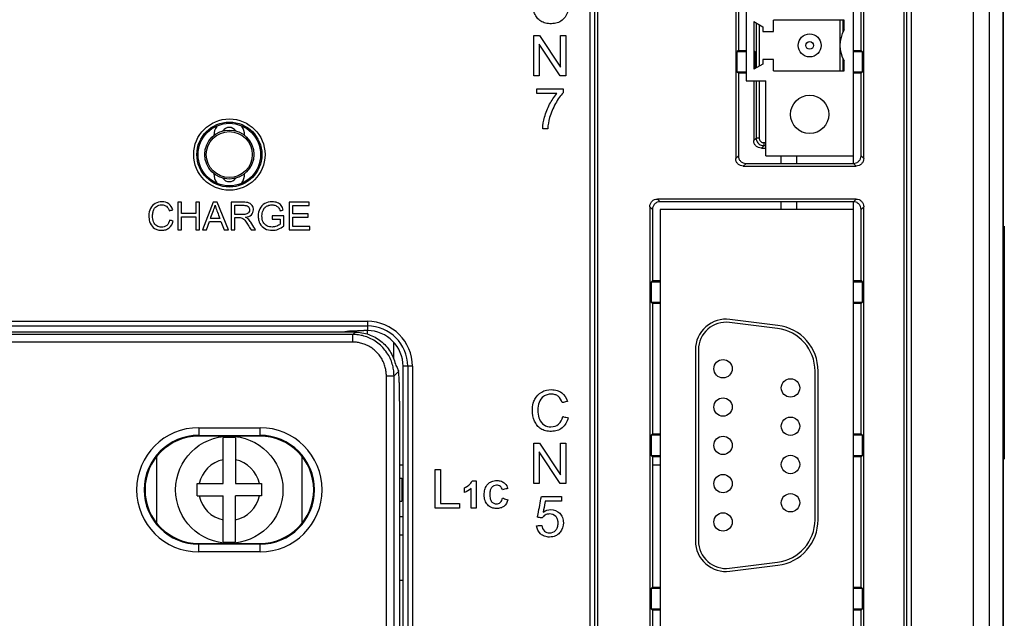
# Model space of a CAD drawing. Header units: millimetres. Extents: x -641 to 119, y -160 to 916.
# Tile 19 of 64: x -405 to -341, y 456 to 495. Entities that reach past the tile are written whole.
import ezdxf

# ---------------------------------------------------------------- set-up
doc = ezdxf.new("R2010")
doc.units = ezdxf.units.MM
doc.header["$LTSCALE"] = 32.67
doc.layers.get('0').update_dxf_attribs({"linetype": 'CONTINUOUS'})
doc.layers.add('02___PRT_ALL_AXES', color=7, linetype='CONTINUOUS')

msp = doc.modelspace()

# ---------------------------------------------------------------- linework, layer by layer
at = {"color": 7, "linetype": 'Continuous'}
for p, q in [((-340.679, 291.129), (-340.679, 530.065)), ((-340.647, 291.1), (-340.647, 530.1)), ((-342.605, 292.011), (-342.605, 529.183)), ((-341.561, 292.011), (-341.561, 529.183)), ((-367.615, 295.936), (-367.615, 525.136)), ((-367.315, 295.936), (-367.315, 525.136)), ((-367.144, 525.136), (-367.144, 295.936)), ((-347.144, 295.936), (-347.144, 525.136)), ((-346.973, 525.136), (-346.973, 295.936)), ((-346.674, 525.136), (-346.674, 295.936)), ((-350.447, 485.3), (-350.447, 523.56)), ((-358.122, 523.237), (-358.122, 485.623)), ((-349.772, 485.623), (-349.772, 523.237)), ((-357.447, 518.16), (-357.447, 490.7)), ((-357.947, 503.68), (-357.947, 492.68)), ((-349.947, 492.68), (-349.947, 503.68)), ((-356.947, 494.556), (-356.947, 491.442)), ((-356.947, 494.556), (-356.347, 494.21)), ((-356.788, 494.464), (-356.788, 491.533)), ((-355.647, 493.92), (-355.647, 494.65)), ((-351.047, 494.65), (-355.647, 494.65)), ((-351.305, 493.116), (-351.305, 494.65)), ((-351.106, 493.869), (-351.106, 494.65)), ((-351.047, 494.01), (-351.047, 494.65)), ((-356.589, 494.349), (-356.589, 491.648)), ((-356.347, 494.21), (-356.347, 493.92)), ((-356.347, 493.92), (-355.647, 493.92)), ((-371.28, 491.012), (-371.28, 493.647)), ((-371.28, 493.647), (-370.921, 493.647)), ((-370.921, 493.647), (-369.539, 491.578)), ((-369.539, 491.578), (-369.539, 493.647)), ((-369.539, 493.647), (-369.202, 493.647)), ((-369.202, 493.647), (-369.202, 491.012)), ((-370.944, 493.081), (-370.944, 491.012)), ((-369.562, 491.012), (-370.944, 493.081)), ((-357.947, 492.68), (-358.016, 492.611)), ((-358.016, 491.249), (-358.016, 492.611)), ((-358.016, 492.611), (-357.447, 492.601)), ((-357.947, 492.68), (-357.447, 492.68)), ((-356.947, 492.68), (-356.858, 492.591)), ((-356.947, 492.592), (-356.858, 492.591)), ((-356.858, 491.493), (-356.858, 492.591)), ((-351.305, 491.35), (-351.305, 492.883)), ((-350.447, 492.68), (-349.947, 492.68)), ((-350.447, 492.601), (-349.878, 492.611)), ((-349.947, 492.68), (-349.878, 492.611)), ((-349.878, 492.611), (-349.878, 491.249)), ((-356.347, 492.08), (-356.347, 491.788)), ((-355.647, 492.08), (-356.347, 492.08)), ((-355.647, 491.35), (-355.647, 492.08)), ((-351.106, 491.35), (-351.106, 492.13)), ((-351.047, 491.35), (-351.047, 491.99)), ((-357.447, 491.258), (-358.016, 491.249)), ((-357.947, 491.18), (-358.016, 491.249)), ((-356.347, 491.788), (-356.947, 491.442)), ((-355.647, 491.35), (-351.047, 491.35)), ((-349.878, 491.249), (-350.447, 491.258)), ((-349.947, 491.18), (-349.878, 491.249)), ((-370.944, 491.012), (-371.28, 491.012)), ((-369.202, 491.012), (-369.562, 491.012)), ((-357.947, 491.18), (-357.947, 485.798)), ((-357.447, 491.18), (-357.947, 491.18)), ((-357.447, 490.7), (-356.147, 490.7)), ((-356.947, 490.7), (-356.947, 486.798)), ((-356.788, 490.7), (-356.788, 486.957)), ((-356.589, 490.7), (-356.589, 486.957)), ((-356.147, 485.8), (-356.147, 490.7)), ((-349.947, 491.18), (-350.447, 491.18)), ((-349.947, 485.798), (-349.947, 491.18)), ((-356.788, 486.957), (-356.947, 486.798)), ((-356.589, 486.957), (-356.788, 486.957)), ((-356.29, 486.459), (-356.449, 486.3)), ((-356.449, 486.3), (-356.147, 486.3)), ((-356.29, 486.658), (-356.29, 486.459)), ((-356.29, 486.658), (-356.147, 486.658)), ((-356.29, 486.459), (-356.147, 486.459)), ((-358.122, 485.623), (-357.947, 485.798)), ((-356.147, 485.8), (-350.447, 485.8)), ((-355.147, 485.3), (-355.147, 485.8)), ((-354.147, 485.8), (-354.147, 485.3)), ((-349.772, 485.623), (-349.947, 485.798)), ((-357.624, 485.125), (-357.449, 485.3)), ((-357.624, 485.125), (-350.27, 485.125)), ((-357.449, 485.3), (-350.445, 485.3)), ((-350.27, 485.125), (-350.445, 485.3)), ((-350.27, 482.975), (-363.224, 482.975)), ((-363.224, 482.975), (-363.049, 482.8)), ((-350.27, 482.975), (-350.445, 482.8)), ((-394.504, 482.765), (-394.504, 480.965)), ((-394.266, 482.765), (-394.504, 482.765)), ((-394.266, 482.026), (-394.266, 482.765)), ((-393.33, 482.765), (-393.33, 482.026)), ((-393.092, 482.765), (-393.33, 482.765)), ((-393.092, 480.965), (-393.092, 482.765)), ((-392.202, 482.765), (-392.893, 480.965)), ((-391.946, 482.765), (-392.202, 482.765)), ((-391.209, 480.965), (-391.946, 482.765)), ((-387.242, 482.765), (-387.242, 480.965)), ((-385.94, 482.765), (-387.242, 482.765)), ((-387.003, 482.001), (-387.003, 482.553)), ((-387.003, 482.553), (-385.94, 482.553)), ((-385.94, 482.553), (-385.94, 482.765)), ((-363.722, 482.477), (-363.722, 451.323)), ((-363.722, 482.477), (-363.547, 482.302)), ((-363.547, 482.302), (-363.547, 477.65)), ((-350.445, 482.8), (-363.049, 482.8)), ((-363.047, 482.3), (-363.047, 451.5)), ((-350.447, 482.3), (-363.047, 482.3)), ((-355.147, 482.3), (-355.147, 482.8)), ((-354.147, 482.8), (-354.147, 482.3)), ((-350.447, 451), (-350.447, 482.8)), ((-349.772, 482.477), (-349.947, 482.302)), ((-349.947, 477.65), (-349.947, 482.302)), ((-349.772, 451.323), (-349.772, 482.477)), ((-393.33, 482.026), (-394.266, 482.026)), ((-394.266, 480.965), (-394.266, 481.813)), ((-394.266, 481.813), (-393.33, 481.813)), ((-393.33, 481.813), (-393.33, 480.965)), ((-386.008, 482.001), (-387.003, 482.001)), ((-387.003, 481.177), (-387.003, 481.79)), ((-387.003, 481.79), (-386.008, 481.79)), ((-386.008, 481.79), (-386.008, 482.001)), ((-392.64, 480.965), (-392.442, 481.51)), ((-392.442, 481.51), (-391.69, 481.51)), ((-391.69, 481.51), (-391.48, 480.965)), ((-385.898, 481.177), (-387.003, 481.177)), ((-385.898, 480.965), (-385.898, 481.177)), ((-340.603, 481.197), (-340.603, 465.997)), ((-394.504, 480.965), (-394.266, 480.965)), ((-393.33, 480.965), (-393.092, 480.965)), ((-392.893, 480.965), (-392.64, 480.965)), ((-391.48, 480.965), (-391.209, 480.965)), ((-387.242, 480.965), (-385.898, 480.965)), ((-363.547, 477.65), (-363.616, 477.581)), ((-363.616, 476.219), (-363.616, 477.581)), ((-363.616, 477.581), (-363.047, 477.571)), ((-363.547, 477.65), (-363.047, 477.65)), ((-350.447, 477.65), (-349.947, 477.65)), ((-350.447, 477.571), (-349.878, 477.581)), ((-349.947, 477.65), (-349.878, 477.581)), ((-349.878, 477.581), (-349.878, 476.219)), ((-363.047, 476.228), (-363.616, 476.219)), ((-363.547, 476.15), (-363.616, 476.219)), ((-363.547, 476.15), (-363.547, 467.65)), ((-363.047, 476.15), (-363.547, 476.15)), ((-349.878, 476.219), (-350.447, 476.228)), ((-349.947, 476.15), (-350.447, 476.15)), ((-349.947, 476.15), (-349.878, 476.219)), ((-349.947, 467.65), (-349.947, 476.15)), ((-406.131, 474.995), (-382.144, 474.995)), ((-406.131, 474.695), (-382.144, 474.695)), ((-382.144, 474.995), (-382.144, 474.389)), ((-355.4, 474.53), (-358.524, 474.92)), ((-355.375, 474.728), (-358.499, 475.119)), ((-383.101, 474.137), (-406.615, 474.137)), ((-382.948, 474.29), (-406.462, 474.29)), ((-383.343, 474.357), (-383.752, 474.29)), ((-383.101, 474.137), (-382.948, 474.29)), ((-383.101, 473.637), (-383.101, 474.137)), ((-382.144, 474.389), (-382.377, 474.389)), ((-382.147, 474.389), (-382.147, 474.162)), ((-383.101, 473.637), (-406.615, 473.637)), ((-380.447, 473.618), (-380.447, 472.598)), ((-360.747, 473.134), (-360.747, 460.665)), ((-360.547, 473.134), (-360.547, 460.665)), ((-379.812, 312.437), (-379.812, 472.057)), ((-379.206, 472.057), (-379.812, 472.057)), ((-379.505, 472.057), (-379.505, 312.437)), ((-379.206, 472.057), (-379.206, 312.437)), ((-380.904, 313.693), (-380.904, 471.44)), ((-380.904, 471.44), (-380.405, 471.44)), ((-380.405, 471.44), (-380.116, 471.729)), ((-380.405, 313.693), (-380.405, 471.44)), ((-352.947, 462.048), (-352.947, 471.751)), ((-352.747, 462.048), (-352.747, 471.751)), ((-380.037, 469.789), (-380.037, 314.763)), ((-393.144, 468.05), (-393.144, 467.498)), ((-393.144, 468.05), (-389.144, 468.05)), ((-393.144, 467.55), (-389.144, 467.55)), ((-389.144, 467.498), (-393.144, 467.498)), ((-389.144, 467.498), (-389.144, 468.05)), ((-363.547, 467.65), (-363.616, 467.581)), ((-363.616, 466.219), (-363.616, 467.581)), ((-363.616, 467.581), (-363.047, 467.571)), ((-363.547, 467.65), (-363.047, 467.65)), ((-350.447, 467.65), (-349.947, 467.65)), ((-350.447, 467.571), (-349.878, 467.581)), ((-349.947, 467.65), (-349.878, 467.581)), ((-349.878, 467.581), (-349.878, 466.219)), ((-391.547, 464.4), (-391.547, 467.39)), ((-390.747, 467.39), (-390.747, 464.4)), ((-371.28, 464.408), (-371.28, 467.043)), ((-371.28, 467.043), (-370.921, 467.043)), ((-370.921, 467.043), (-369.539, 464.974)), ((-369.539, 464.974), (-369.539, 467.043)), ((-369.539, 467.043), (-369.202, 467.043)), ((-369.202, 467.043), (-369.202, 464.408)), ((-370.944, 466.477), (-370.944, 464.408)), ((-369.562, 464.408), (-370.944, 466.477)), ((-363.047, 466.228), (-363.616, 466.219)), ((-363.547, 466.15), (-363.616, 466.219)), ((-349.878, 466.219), (-350.447, 466.228)), ((-349.947, 466.15), (-349.878, 466.219)), ((-395.897, 466.121), (-395.897, 461.874)), ((-386.397, 461.865), (-386.397, 466.131)), ((-363.547, 466.15), (-363.547, 457.65)), ((-363.047, 466.15), (-363.547, 466.15)), ((-349.947, 466.15), (-350.447, 466.15)), ((-349.947, 457.65), (-349.947, 466.15)), ((-377.717, 462.806), (-377.717, 465.331)), ((-377.717, 465.331), (-377.38, 465.331)), ((-377.38, 465.331), (-377.38, 463.104)), ((-393.247, 463.6), (-393.247, 464.4)), ((-393.247, 464.4), (-391.547, 464.4)), ((-390.747, 464.4), (-389.047, 464.4)), ((-389.047, 464.4), (-389.047, 463.6)), ((-380.037, 464.75), (-379.897, 464.75)), ((-379.897, 464.75), (-379.897, 463.25)), ((-370.944, 464.408), (-371.28, 464.408)), ((-369.202, 464.408), (-369.562, 464.408)), ((-393.247, 463.6), (-391.547, 463.6)), ((-391.547, 460.609), (-391.547, 463.6)), ((-390.747, 460.609), (-390.747, 463.6)), ((-389.047, 463.6), (-390.747, 463.6)), ((-380.037, 463.25), (-379.897, 463.25)), ((-377.38, 463.104), (-376.14, 463.104)), ((-376.14, 463.104), (-376.14, 462.806)), ((-376.14, 462.806), (-377.717, 462.806)), ((-393.144, 459.945), (-393.144, 460.498)), ((-393.144, 460.498), (-389.144, 460.498)), ((-389.144, 460.445), (-393.144, 460.445)), ((-389.144, 459.945), (-389.144, 460.498)), ((-389.144, 459.945), (-393.144, 459.945)), ((-358.524, 458.879), (-355.4, 459.27)), ((-358.499, 458.681), (-355.375, 459.071)), ((-379.812, 458.089), (-380.037, 458.095)), ((-379.812, 458.065), (-380.037, 458.071)), ((-363.547, 457.65), (-363.616, 457.581)), ((-363.616, 456.219), (-363.616, 457.581)), ((-363.616, 457.581), (-363.047, 457.571)), ((-363.547, 457.65), (-363.047, 457.65)), ((-350.447, 457.65), (-349.947, 457.65)), ((-350.447, 457.571), (-349.878, 457.581)), ((-349.947, 457.65), (-349.878, 457.581)), ((-349.878, 457.581), (-349.878, 456.219)), ((-363.047, 456.228), (-363.616, 456.219)), ((-363.547, 456.15), (-363.616, 456.219)), ((-363.547, 456.15), (-363.547, 451.498)), ((-363.047, 456.15), (-363.547, 456.15)), ((-349.878, 456.219), (-350.447, 456.228)), ((-349.947, 456.15), (-350.447, 456.15)), ((-349.947, 456.15), (-349.878, 456.219)), ((-349.947, 451.498), (-349.947, 456.15))]:
    msp.add_line(p, q, dxfattribs=at)
for centre, radius in [((-353.297, 493), 0.75), ((-353.297, 493), 0.25), ((-391.144, 485.877), 2.327), ((-391.144, 485.877), 2.12), ((-391.144, 485.877), 2.04), ((-391.147, 464), 3.5)]:
    msp.add_circle(centre, radius, dxfattribs=at)
for centre, radius, start, end in [((-349.321, 493), 2, 149.66865, 210.33135), ((-391.147, 487.15), 1, 145.46398, 181.00319), ((-391.147, 487.15), 1, 358.99681, 34.72307), ((-391.147, 484.61), 1, 178.99681, 215.08078), ((-391.147, 484.61), 1, 324.73234, 1.00319), ((-382.144, 472.057), 2.938, 0, 90), ((-382.144, 472.057), 2.639, 0, 90), ((-358.747, 473.134), 2, 82.87498, 180), ((-358.747, 473.134), 1.8, 82.87498, 180), ((-355.747, 471.751), 3, 0, 82.87498), ((-382.144, 472.057), 2.333, 0, 90), ((-355.747, 471.751), 2.8, 0, 82.87498), ((-393.144, 463.998), 4.052, 90, 270), ((-393.144, 463.998), 3.553, 90, 270), ((-393.144, 463.998), 3.5, 90, 270), ((-389.144, 463.998), 4.052, 270, 90), ((-389.144, 463.998), 3.553, 270, 90), ((-389.144, 463.998), 3.5, 270, 90), ((-391.147, 464), 3.414, 83.27193, 96.72807), ((-391.147, 464), 2, 101.53696, 168.46304), ((-391.147, 464), 2, 11.53696, 78.46304), ((-391.147, 464), 2, 191.53696, 258.46304), ((-391.147, 464), 2, 281.53696, 348.46304), ((-355.747, 462.048), 2.8, 277.12502, 0), ((-355.747, 462.048), 3, 277.12502, 0), ((-391.147, 464), 3.414, 263.27193, 276.72807), ((-358.747, 460.665), 2, 180, 277.12502), ((-358.747, 460.665), 1.8, 180, 277.12502)]:
    msp.add_arc(centre, radius, start, end, dxfattribs=at)
for points, start_tangent, end_tangent in [([(-369.048, 495.296, 102.102), (-369.443, 494.642, 102.102), (-369.76, 494.473, 102.102), (-370.14, 494.417, 102.102), (-370.527, 494.46, 102.102), (-370.834, 494.59, 102.102), (-371.069, 494.802, 102.102), (-371.24, 495.092, 102.102), (-371.38, 495.798, 102.102), (-371.325, 496.251, 102.102)], (-0.247884, -0.96879), (0.259277, 0.965803)), ([(-371.08, 490.165, 102.102), (-370.813, 490.165, 102.102), (-369.376, 490.165, 102.102)], (1, 0), (1, 0)), ([(-371.08, 489.856, 102.102), (-371.08, 489.905, 102.102), (-371.08, 490.165, 102.102)], (0, 1), (0, 1)), ([(-369.376, 490.165, 102.102), (-369.376, 489.915, 102.102)], (0, -1), (0, -1)), ([(-369.79, 489.856, 102.102), (-369.991, 489.856, 102.102), (-371.08, 489.856, 102.102)], (-1, 0), (-1, 0)), ([(-370.71, 487.563, 102.102), (-370.588, 488.316, 102.102), (-370.254, 489.166, 102.102), (-369.79, 489.856, 102.102)], (0.017425, 0.999848), (0.658848, 0.752277)), ([(-369.376, 489.915, 102.102), (-369.626, 489.603, 102.102), (-369.874, 489.203, 102.102), (-370.093, 488.752, 102.102), (-370.256, 488.289, 102.102), (-370.38, 487.563, 102.102)], (-0.684222, -0.729274), (-0.067994, -0.997686)), ([(-370.38, 487.563, 102.102), (-370.431, 487.563, 102.102), (-370.71, 487.563, 102.102)], (-1, 0), (-1, 0)), ([(-356.449, 486.3), (-356.64, 486.338), (-356.801, 486.445), (-356.909, 486.607), (-356.947, 486.798)], (-1, 0), (0, 1)), ([(-356.788, 486.957), (-356.778, 486.86), (-356.745, 486.756), (-356.683, 486.652), (-356.586, 486.557), (-356.452, 486.486), (-356.29, 486.459)], (0.002998, -0.999996), (0.999995, -0.003035)), ([(-356.589, 486.957), (-356.583, 486.899), (-356.564, 486.836), (-356.526, 486.773), (-356.468, 486.716), (-356.388, 486.674), (-356.29, 486.658)], (-0.000052, -1), (1, -0.000051)), ([(-357.624, 485.125), (-357.815, 485.163), (-357.976, 485.27), (-358.084, 485.432), (-358.122, 485.623)], (-1, 0), (0, 1)), ([(-357.947, 485.798), (-357.909, 485.607), (-357.801, 485.445), (-357.64, 485.338), (-357.449, 485.3)], (0, -1), (1, 0)), ([(-350.445, 485.3), (-350.254, 485.338), (-350.093, 485.445), (-349.985, 485.607), (-349.947, 485.798)], (1, 0), (0, 1)), ([(-349.772, 485.623), (-349.81, 485.432), (-349.918, 485.27), (-350.079, 485.163), (-350.27, 485.125)], (0, -1), (-1, 0)), ([(-363.722, 482.477), (-363.684, 482.668), (-363.576, 482.829), (-363.415, 482.937), (-363.224, 482.975)], (0, 1), (1, 0)), ([(-350.27, 482.975), (-350.079, 482.937), (-349.918, 482.829), (-349.81, 482.668), (-349.772, 482.477)], (1, 0), (0, -1)), ([(-394.836, 482.272, 102.102), (-395.092, 482.657, 102.102), (-395.546, 482.796, 102.102), (-395.984, 482.686, 102.102), (-396.289, 482.368, 102.102), (-396.396, 481.878, 102.102), (-396.345, 481.512, 102.102)], (-0.28368, 0.958919), (0.291539, -0.956559)), ([(-396.121, 482.141, 102.102), (-396.095, 482.225, 102.102), (-395.899, 482.492, 102.102), (-395.742, 482.567, 102.102), (-395.551, 482.592, 102.102), (-395.386, 482.569, 102.102), (-395.252, 482.502, 102.102), (-395.07, 482.216, 102.102)], (0.242543, 0.970141), (0.302579, -0.953124)), ([(-395.07, 482.216, 102.102), (-394.836, 482.272, 102.102)], (0.972776, 0.231749), (0.972776, 0.231749)), ([(-392.176, 482.232, 102.102), (-392.079, 482.576, 102.102)], (0.348617, 0.937265), (0.19836, 0.980129)), ([(-392.079, 482.576, 102.102), (-391.952, 482.203, 102.102)], (0.263117, -0.964764), (0.350655, -0.936505)), ([(-391.015, 482.765, 102.102), (-391.015, 482.484, 102.102), (-391.015, 480.965, 102.102)], (0, -1), (0, -1)), ([(-390.217, 482.765, 102.102), (-390.341, 482.765, 102.102), (-391.015, 482.765, 102.102)], (-1, 0), (-1, 0)), ([(-390.776, 482.566, 102.102), (-390.687, 482.566, 102.102), (-390.206, 482.566, 102.102)], (1, 0), (1, 0)), ([(-390.776, 481.97, 102.102), (-390.776, 482.063, 102.102), (-390.776, 482.566, 102.102)], (0, 1), (0, 1)), ([(-390.206, 482.566, 102.102), (-389.915, 482.483, 102.102), (-389.821, 482.274, 102.102), (-389.869, 482.112, 102.102), (-390.009, 482.004, 102.102), (-390.264, 481.97, 102.102)], (1, 0), (-1, 0)), ([(-390.082, 481.784, 102.102), (-389.699, 481.951, 102.102), (-389.575, 482.274, 102.102), (-389.651, 482.544, 102.102), (-389.851, 482.716, 102.102), (-390.217, 482.765, 102.102)], (0.990806, 0.135291), (-1, 0)), ([(-387.625, 482.261, 102.102), (-387.762, 482.555, 102.102), (-388.009, 482.732, 102.102), (-388.361, 482.796, 102.102), (-388.837, 482.685, 102.102), (-389.153, 482.346, 102.102), (-389.262, 481.856, 102.102), (-389.223, 481.552, 102.102)], (-0.254221, 0.967146), (0.270183, -0.962809)), ([(-387.831, 481.336, 102.102), (-388.055, 481.208, 102.102), (-388.356, 481.149, 102.102), (-388.693, 481.227, 102.102), (-388.935, 481.468, 102.102), (-389.017, 481.871, 102.102), (-388.948, 482.233, 102.102), (-388.835, 482.411, 102.102), (-388.798, 482.447, 102.102)], (-0.750714, -0.660628), (0.757652, 0.652659)), ([(-388.798, 482.447, 102.102), (-388.642, 482.542, 102.102), (-388.36, 482.592, 102.102), (-388.112, 482.544, 102.102), (-387.941, 482.418, 102.102), (-387.84, 482.203, 102.102)], (0.757652, 0.652659), (0.283346, -0.959018)), ([(-387.84, 482.203, 102.102), (-387.625, 482.261, 102.102)], (0.964835, 0.262856), (0.964835, 0.262856)), ([(-363.049, 482.8), (-363.24, 482.762), (-363.401, 482.654), (-363.509, 482.493), (-363.547, 482.302)], (-1, 0), (0, -1)), ([(-349.947, 482.302), (-349.985, 482.493), (-350.093, 482.654), (-350.254, 482.762), (-350.445, 482.8)], (0, 1), (-1, 0)), ([(-395.043, 481.596, 102.102), (-395.231, 481.253, 102.102), (-395.57, 481.138, 102.102), (-395.876, 481.222, 102.102), (-396.084, 481.478, 102.102), (-396.151, 481.879, 102.102), (-396.121, 482.141, 102.102)], (-0.212246, -0.977216), (0.242543, 0.970141)), ([(-392.374, 481.704, 102.102), (-392.343, 481.786, 102.102), (-392.176, 482.232, 102.102)], (0.350454, 0.93658), (0.350454, 0.93658)), ([(-391.764, 481.704, 102.102), (-391.859, 481.704, 102.102), (-392.374, 481.704, 102.102)], (-1, 0), (-1, 0)), ([(-391.952, 482.203, 102.102), (-391.922, 482.125, 102.102), (-391.764, 481.704, 102.102)], (0.352822, -0.93569), (0.352822, -0.93569)), ([(-390.264, 481.97, 102.102), (-390.344, 481.97, 102.102), (-390.776, 481.97, 102.102)], (-1, 0), (-1, 0)), ([(-390.776, 481.764, 102.102), (-390.5, 481.764, 102.102)], (1, 0), (1, 0)), ([(-390.776, 480.965, 102.102), (-390.776, 481.09, 102.102), (-390.776, 481.764, 102.102)], (0, 1), (0, 1)), ([(-390.5, 481.764, 102.102), (-390.368, 481.754, 102.102), (-390.26, 481.707, 102.102), (-390.139, 481.587, 102.102), (-389.966, 481.339, 102.102)], (1, 0), (0.534798, -0.84498)), ([(-389.741, 481.455, 102.102), (-389.94, 481.693, 102.102), (-390.082, 481.784, 102.102)], (-0.547736, 0.836651), (-0.898384, 0.43921)), ([(-387.598, 481.884, 102.102), (-387.717, 481.883, 102.102), (-388.36, 481.882, 102.102)], (-0.999998, -0.001808), (-0.999998, -0.001808)), ([(-388.36, 481.882, 102.102), (-388.36, 481.671, 102.102)], (0, -1), (0, -1)), ([(-388.36, 481.671, 102.102), (-388.277, 481.671, 102.102), (-387.831, 481.671, 102.102)], (1, 0), (1, 0)), ([(-387.831, 481.671, 102.102), (-387.831, 481.618, 102.102), (-387.831, 481.336, 102.102)], (0, -1), (0, -1)), ([(-387.598, 481.215, 102.102), (-387.598, 481.32, 102.102), (-387.598, 481.884, 102.102)], (0, 1), (0, 1)), ([(-396.345, 481.512, 102.102), (-396.302, 481.396, 102.102), (-396.025, 481.052, 102.102), (-395.814, 480.964, 102.102), (-395.55, 480.934, 102.102), (-395.292, 480.972, 102.102), (-395.075, 481.088, 102.102), (-394.805, 481.536, 102.102)], (0.291539, -0.956559), (0.24813, 0.968727)), ([(-394.805, 481.536, 102.102), (-395.043, 481.596, 102.102)], (-0.969146, 0.246488), (-0.969146, 0.246488)), ([(-389.966, 481.339, 102.102), (-389.929, 481.281, 102.102), (-389.728, 480.965, 102.102)], (0.537378, -0.843342), (0.537378, -0.843342)), ([(-389.429, 480.965, 102.102), (-389.477, 481.042, 102.102), (-389.741, 481.455, 102.102)], (-0.538179, 0.842831), (-0.538179, 0.842831)), ([(-389.223, 481.552, 102.102), (-389.152, 481.376, 102.102), (-388.826, 481.047, 102.102), (-388.343, 480.934, 102.102), (-387.96, 481.005, 102.102), (-387.598, 481.215, 102.102)], (0.270183, -0.962809), (0.784883, 0.619644)), ([(-391.015, 480.965, 102.102), (-390.776, 480.965, 102.102)], (1, 0), (1, 0)), ([(-389.728, 480.965, 102.102), (-389.681, 480.965, 102.102), (-389.429, 480.965, 102.102)], (1, 0), (1, 0)), ([(-383.343, 474.357), (-383.208, 474.37), (-382.985, 474.38), (-382.95, 474.381)], (0.986983, 0.160824), (0.999506, 0.031421)), ([(-380.405, 471.44), (-380.424, 471.757), (-380.49, 472.111), (-380.616, 472.485), (-380.807, 472.857), (-381.063, 473.206), (-381.374, 473.511), (-381.726, 473.76), (-382.097, 473.943), (-382.464, 474.06), (-382.805, 474.12), (-383.101, 474.137)], (-0.000503, 1), (-1, 0.000511)), ([(-382.95, 474.381), (-382.698, 474.387)], (0.999506, 0.031421), (0.999896, 0.014392)), ([(-382.948, 474.29), (-382.496, 474.252), (-382.056, 474.139), (-381.642, 473.953), (-381.265, 473.701), (-380.935, 473.389), (-380.663, 473.026), (-380.455, 472.623), (-380.318, 472.19)], (1, 0), (0.220748, -0.975331)), ([(-382.698, 474.387), (-382.377, 474.389)], (0.999896, 0.014392), (1, 0)), ([(-380.904, 471.44), (-380.919, 471.698), (-380.973, 471.987), (-381.075, 472.292), (-381.231, 472.595), (-381.44, 472.879), (-381.693, 473.128), (-381.98, 473.33), (-382.282, 473.48), (-382.582, 473.575), (-382.86, 473.624), (-383.101, 473.637)], (0.000005, 1), (-1, 0.00001)), ([(-380.318, 472.19), (-380.241, 472.049), (-380.176, 471.905), (-380.123, 471.759)], (0.508673, -0.86096), (0.300224, -0.953869)), ([(-380.123, 471.759), (-380.118, 471.74), (-380.117, 471.729)], (0.300224, -0.953869), (0.092946, -0.995671)), ([(-380.037, 469.789), (-380.038, 470.119), (-380.042, 470.44), (-380.049, 470.744), (-380.059, 471.021), (-380.071, 471.264), (-380.084, 471.466), (-380.1, 471.623), (-380.116, 471.729)], (0, 1), (-0.205218, 0.978716)), ([(-371.325, 469.647, 102.102), (-371.222, 469.911, 102.102), (-370.774, 470.376, 102.102), (-370.134, 470.535, 102.102), (-369.77, 470.485, 102.102), (-369.468, 470.334, 102.102), (-369.092, 469.769, 102.102)], (0.259277, 0.965803), (0.279843, -0.960046)), ([(-369.434, 469.688, 102.102), (-369.701, 470.107, 102.102), (-369.899, 470.205, 102.102), (-370.141, 470.238, 102.102), (-370.421, 470.201, 102.102), (-370.651, 470.092, 102.102), (-370.938, 469.701, 102.102), (-371.021, 469.196, 102.102), (-370.954, 468.689, 102.102)], (-0.304403, 0.952543), (0.320985, -0.947084)), ([(-369.048, 468.692, 102.102), (-369.443, 468.038, 102.102), (-369.76, 467.869, 102.102), (-370.14, 467.812, 102.102), (-370.527, 467.856, 102.102), (-370.834, 467.986, 102.102), (-371.069, 468.198, 102.102), (-371.24, 468.488, 102.102), (-371.38, 469.194, 102.102), (-371.325, 469.647, 102.102)], (-0.247884, -0.96879), (0.259277, 0.965803)), ([(-369.092, 469.769, 102.102), (-369.146, 469.756, 102.102), (-369.434, 469.688, 102.102)], (-0.973069, -0.230515), (-0.973069, -0.230515)), ([(-370.954, 468.689, 102.102), (-370.923, 468.609, 102.102), (-370.618, 468.234, 102.102), (-370.169, 468.11, 102.102), (-369.671, 468.279, 102.102), (-369.395, 468.78, 102.102)], (0.320985, -0.947084), (0.212019, 0.977265)), ([(-369.395, 468.78, 102.102), (-369.341, 468.767, 102.102), (-369.048, 468.692, 102.102)], (0.969345, -0.245702), (0.969345, -0.245702)), ([(-375.818, 464.135, 102.102), (-375.53, 464.299, 102.102), (-375.316, 464.581, 102.102)], (0.951061, 0.309002), (0.337865, 0.941195)), ([(-375.316, 464.581, 102.102), (-375.041, 464.581, 102.102)], (1, 0), (1, 0)), ([(-375.041, 464.581, 102.102), (-375.041, 464.304, 102.102), (-375.041, 462.806, 102.102)], (0, -1), (0, -1)), ([(-374.479, 464.028, 102.102), (-374.467, 464.066, 102.102), (-374.296, 464.359, 102.102), (-374.032, 464.542, 102.102), (-373.696, 464.603, 102.102), (-373.401, 464.555, 102.102), (-373.168, 464.411, 102.102), (-372.987, 464.085, 102.102)], (0.281858, 0.959456), (0.273486, -0.961876)), ([(-373.339, 464, 102.102), (-373.471, 464.218, 102.102), (-373.714, 464.297, 102.102), (-373.893, 464.262, 102.102), (-374.035, 464.157, 102.102), (-374.127, 463.972, 102.102), (-374.158, 463.701, 102.102), (-374.128, 463.414, 102.102)], (-0.222726, 0.974881), (0.254817, -0.966989)), ([(-375.818, 463.826, 102.102), (-375.818, 463.874, 102.102), (-375.818, 464.135, 102.102)], (0, 1), (0, 1)), ([(-375.38, 464.084, 102.102), (-375.818, 463.826, 102.102)], (-0.729537, -0.683941), (-0.949362, -0.314184)), ([(-375.38, 462.806, 102.102), (-375.38, 463.006, 102.102), (-375.38, 464.084, 102.102)], (0, 1), (0, 1)), ([(-372.981, 463.352, 102.102), (-373.246, 462.918, 102.102), (-373.457, 462.812, 102.102), (-373.717, 462.776, 102.102), (-374.039, 462.836, 102.102), (-374.297, 463.017, 102.102), (-374.468, 463.301, 102.102), (-374.525, 463.674, 102.102), (-374.479, 464.028, 102.102)], (-0.26355, -0.964646), (0.281858, 0.959456)), ([(-372.987, 464.085, 102.102), (-373.042, 464.072, 102.102), (-373.339, 464, 102.102)], (-0.971903, -0.235383), (-0.971903, -0.235383)), ([(-374.128, 463.414, 102.102), (-374.037, 463.224, 102.102), (-373.898, 463.118, 102.102), (-373.722, 463.082, 102.102), (-373.476, 463.173, 102.102), (-373.328, 463.46, 102.102)], (0.254817, -0.966989), (0.22279, 0.974866)), ([(-373.328, 463.46, 102.102), (-373.274, 463.443, 102.102), (-372.981, 463.352, 102.102)], (0.955286, -0.295684), (0.955286, -0.295684)), ([(-371.047, 462.205, 102.102), (-371.007, 462.417, 102.102), (-370.793, 463.561, 102.102)], (0.183806, 0.982963), (0.183806, 0.982963)), ([(-370.793, 463.561, 102.102), (-370.588, 463.561, 102.102), (-369.481, 463.561, 102.102)], (1, 0), (1, 0)), ([(-370.537, 463.252, 102.102), (-370.559, 463.141, 102.102), (-370.676, 462.541, 102.102)], (-0.191957, -0.981403), (-0.191957, -0.981403)), ([(-369.481, 463.252, 102.102), (-369.646, 463.252, 102.102), (-370.537, 463.252, 102.102)], (-1, 0), (-1, 0)), ([(-369.481, 463.561, 102.102), (-369.481, 463.513, 102.102), (-369.481, 463.252, 102.102)], (0, -1), (0, -1)), ([(-375.041, 462.806, 102.102), (-375.094, 462.806, 102.102), (-375.38, 462.806, 102.102)], (-1, 0), (-1, 0)), ([(-369.714, 461.974, 102.102), (-369.74, 462.071, 102.102), (-369.855, 462.26, 102.102), (-370.264, 462.42, 102.102), (-370.547, 462.348, 102.102), (-370.743, 462.161, 102.102)], (-0.179418, 0.983773), (-0.529828, -0.848105)), ([(-370.676, 462.541, 102.102), (-370.179, 462.707, 102.102), (-369.597, 462.468, 102.102), (-369.419, 462.195, 102.102), (-369.36, 461.853, 102.102), (-369.568, 461.235, 102.102), (-369.766, 461.052, 102.102)], (0.819483, 0.573103), (-0.834063, -0.551669)), ([(-370.743, 462.161, 102.102), (-370.791, 462.168, 102.102), (-371.047, 462.205, 102.102)], (-0.989586, 0.14394), (-0.989586, 0.14394)), ([(-370.771, 461.676, 102.102), (-370.596, 461.304, 102.102), (-370.262, 461.18, 102.102), (-369.862, 461.356, 102.102), (-369.742, 461.561, 102.102), (-369.702, 461.823, 102.102), (-369.714, 461.974, 102.102)], (0.150815, -0.988562), (-0.179418, 0.983773)), ([(-371.102, 461.648, 102.102), (-371.05, 461.653, 102.102), (-370.771, 461.676, 102.102)], (0.996546, 0.083045), (0.996546, 0.083045)), ([(-369.766, 461.052, 102.102), (-369.867, 460.995, 102.102), (-370.258, 460.915, 102.102), (-370.583, 460.965, 102.102), (-370.843, 461.116, 102.102), (-371.102, 461.648, 102.102)], (-0.834063, -0.551669), (-0.096894, 0.995295))]:
    msp.add_spline(points, degree=3, dxfattribs=dict(at, start_tangent=start_tangent, end_tangent=end_tangent))
at = {"layer": '02___PRT_ALL_AXES', "color": 7, "linetype": 'Continuous'}
for p, q in [((-380.037, 465.63), (-379.812, 465.63)), ((-363.547, 465.63), (-363.047, 465.63)), ((-380.037, 462.255), (-379.812, 462.255)), ((-380.037, 461.055), (-379.812, 461.055))]:
    msp.add_line(p, q, dxfattribs=at)
for centre, radius in [((-353.297, 488.5), 1.25), ((-391.147, 485.88), 1.6), ((-391.147, 485.88), 1.5), ((-358.947, 471.9), 0.6), ((-354.547, 470.65), 0.6), ((-358.947, 469.4), 0.6), ((-354.547, 468.15), 0.6), ((-358.947, 466.9), 0.6), ((-354.547, 465.65), 0.6), ((-358.947, 464.4), 0.6), ((-354.547, 463.15), 0.6), ((-358.947, 461.9), 0.6)]:
    msp.add_circle(centre, radius, dxfattribs=at)
for centre, start, end in [((-391.147, 487.15), 33.1441, 146.8559), ((-391.147, 484.61), 213.1441, 326.8559)]:
    msp.add_arc(centre, 0.5, start, end, dxfattribs=at)

doc.saveas('drawing.dxf')
